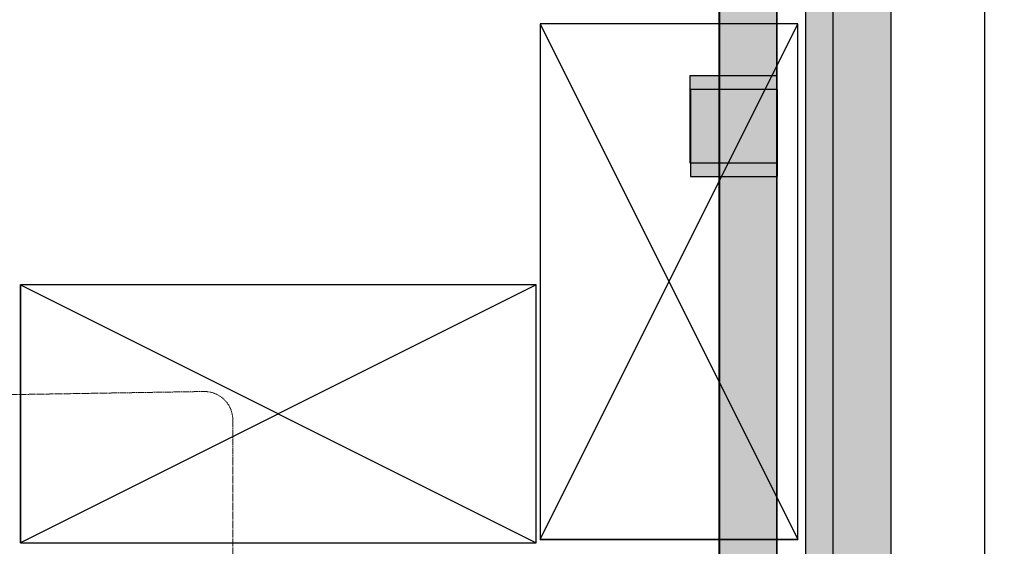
# Model space of a CAD drawing. Header units: millimetres. Extents: x -11575 to 52845, y -36266 to 23021.
# Tile 94 of 184: x 19839 to 21561, y 16115 to 17036. Entities that reach past the tile are written whole.
import ezdxf

# ---------------------------------------------------------------- set-up
doc = ezdxf.new("R2010")
doc.units = ezdxf.units.MM
doc.header["$MEASUREMENT"] = 0
doc.linetypes.add('HIDDENX2', pattern=[0.75, 0.5, -0.25])
doc.layers.add('GREY SCALE', color=9, linetype='Continuous', true_color=0x808080)
doc.layers.add('GREYSCALE', color=9, linetype='Continuous', lineweight=0, true_color=0x808080)
doc.layers.add('M-MEP-ELPR-CKT', color=7, linetype='HIDDENX2', lineweight=20, true_color=0x960000)
doc.layers.add('M-MEP-ELLG-TEXT', color=7, linetype='Continuous', lineweight=20)
doc.styles.add('Oswald Light', font='txt')
doc.dimstyles.new('MDS-50', dxfattribs={"dimtxt": 100, "dimasz": 100, "dimexe": 50, "dimexo": 50, "dimgap": 25, "dimtad": 1, "dimdec": 0, "dimtxsty": 'Oswald Light', "dimcen": 0, "dimdle": 1.5875, "dimazin": 0, "dimtfac": 1, "dimtdec": 0, "dimtix": 1, "dimtmove": 0, "dimatfit": 0, "dimfxl": 1, "dimfrac": 2, "dimtolj": 1, "dimarcsym": 0})

# ---------------------------------------------------------------- blocks, each defined once
blk = doc.blocks.new('FLOOR PLAN')
at = {"layer": 'GREYSCALE', "lineweight": -2, "ltscale": 0.25}
h = blk.add_hatch(color=0, dxfattribs=at)
h.dxf.hatch_style = 1
h.paths.add_polyline_path([(21261.6, 12139.4), (21261.6, 12059.8), (21363.4, 12059.8), (21363.2, 18155.1), (21261.3, 18155.1), (21261.6, 12213.1)])
h = blk.add_hatch(color=0, dxfattribs=at)
h.dxf.hatch_style = 1
h.paths.add_polyline_path([(21063, 12139.2), (21063, 12060.1), (21164.2, 12060.1), (21164.2, 18121.5), (21063, 18121.5), (21063, 12212.6)])
h = blk.add_hatch(color=0, dxfattribs=at)
h.dxf.hatch_style = 1
h.paths.add_polyline_path([(21363.6, 18078.2), (21213.3, 18078.2), (21213.3, 11251.6), (21363.6, 11251.6)])
h = blk.add_hatch(color=0, dxfattribs=at)
h.dxf.hatch_style = 1
h.paths.add_polyline_path([(21163.6, 16938), (21163.6, 16785.6), (21011.2, 16785.6), (21011.2, 16938)])
h = blk.add_hatch(color=0, dxfattribs=at)
h.dxf.hatch_style = 1
h.paths.add_polyline_path([(21164.3, 16913.8), (21164.3, 16761.9), (21012.4, 16761.9), (21012.4, 16913.8)])
at = {"layer": 'GREYSCALE', "color": 0, "lineweight": -2, "ltscale": 0.25}
for p, q in [((21363.4, 12059.8), (21363.2, 18155.1)), ((21163.6, 12069.1), (21163.6, 18149.4)), ((21164.2, 12060.1), (21164.2, 18121.5)), ((21062, 17995.4), (21062, 12069.1)), ((21261.3, 18000.7), (21261.6, 12059.8)), ((21063, 17968), (21063, 12060.1)), ((20749.3, 17028.9), (20749.3, 16126.8)), ((21200.3, 17028.9), (20749.3, 17028.9)), ((20749.3, 17028.9), (21200.3, 16126.8)), ((20749.3, 16126.8), (21200.3, 17028.9)), ((21200.3, 16126.8), (21200.3, 17028.9)), ((21163.6, 16938), (21011.2, 16938)), ((21011.2, 16938), (21011.2, 16785.6)), ((21163.6, 16785.6), (21163.6, 16938)), ((21164.3, 16913.8), (21012.4, 16913.8)), ((21012.4, 16913.8), (21012.4, 16761.9)), ((21164.3, 16761.9), (21164.3, 16913.8)), ((21011.2, 16785.6), (21163.6, 16785.6)), ((21012.4, 16761.9), (21164.3, 16761.9)), ((20742.7, 16572.2), (19840.5, 16572.2)), ((19840.5, 16572.2), (19840.5, 16121.2)), ((20742.7, 16572.2), (19840.5, 16121.2)), ((19840.5, 16121.2), (19840.5, 16572.2)), ((19840.5, 16572.2), (20742.7, 16121.2)), ((20742.7, 16121.2), (20742.7, 16572.2)), ((19840.5, 16121.2), (20742.7, 16121.2)), ((20749.3, 16126.8), (21200.3, 16126.8)), ((21200.3, 16126.8), (20749.3, 16126.8))]:
    blk.add_line(p, q, dxfattribs=at)
at = {"layer": 'GREYSCALE', "color": 0, "lineweight": -2}
for p, q in [((21213.3, 18078.2), (21213.3, 11251.6)), ((21363.6, 11251.6), (21363.6, 18078.2))]:
    blk.add_line(p, q, dxfattribs=at)
at = {"layer": 'GREYSCALE', "color": 0, "lineweight": -2, "ltscale": 0.25}
for centre, radius, start, end in [((21217.1, 10299.4), 7850.2, 90.38683, 134.7725), ((21222.5, 10287.5), 7709.6, 91.19276, 134.21677)]:
    blk.add_arc(centre, radius, start, end, dxfattribs=at)
at = {"layer": 'GREYSCALE', "color": 0, "lineweight": -2}
for radius, start, end in [(7752.9, 89.85369, 134.67625), (7602.5, 89.37712, 134.60131)]:
    blk.add_arc((21130.7, 10361.1), radius, start, end, dxfattribs=at)

msp = doc.modelspace()

# ---------------------------------------------------------------- linework, layer by layer
at = {"layer": 'M-MEP-ELPR-CKT', "ltscale": 3}
msp.add_lwpolyline([(20912, 12507), (20855.9, 12450.9, -0.198912), (20820.6, 12436.2), (20262, 12436.2, -0.414214), (20212, 12486.2), (20212, 16335.7, 0.41896), (20161.2, 16385.7), (16983.4, 16334.3, 0.194711), (16948.9, 16319.6), (16892.5, 16263.2)], format="xyb", dxfattribs=at)

# ---------------------------------------------------------------- block references
at = {"layer": 'GREY SCALE'}
msp.add_blockref('FLOOR PLAN', (0, 0), dxfattribs=at)

# ---------------------------------------------------------------- leaders
at = {"layer": 'M-MEP-ELLG-TEXT'}
for points in [[(19887.5, 12193.8), (23263, 12193.8), (23263, 22628.5), (21872.8, 22628.5)], [(21062, 12507), (23153.5, 12507), (23153.5, 21924.6), (21872.8, 21924.6)], [(21058.3, 12906.7), (22987.3, 12906.7), (22991, 21228.5), (21872.7, 21228.5)], [(21058.3, 13241.1), (22862.3, 13241.1), (22866, 20532.3), (21872.8, 20532.3)], [(21062, 13543), (22647.8, 13543), (22647.8, 19834.2), (21872.8, 19834.2)], [(21063, 15172.5), (22339.5, 15172.5), (22339.5, 19136.1), (21872.9, 19136.1)], [(21063, 15669.2), (21527, 15669.2), (21527, 18327.4)]]:
    msp.add_leader(points, dimstyle='MDS-50', override={"dimasz": 150, "dimtad": 0}, dxfattribs=at)

doc.saveas('drawing.dxf')
